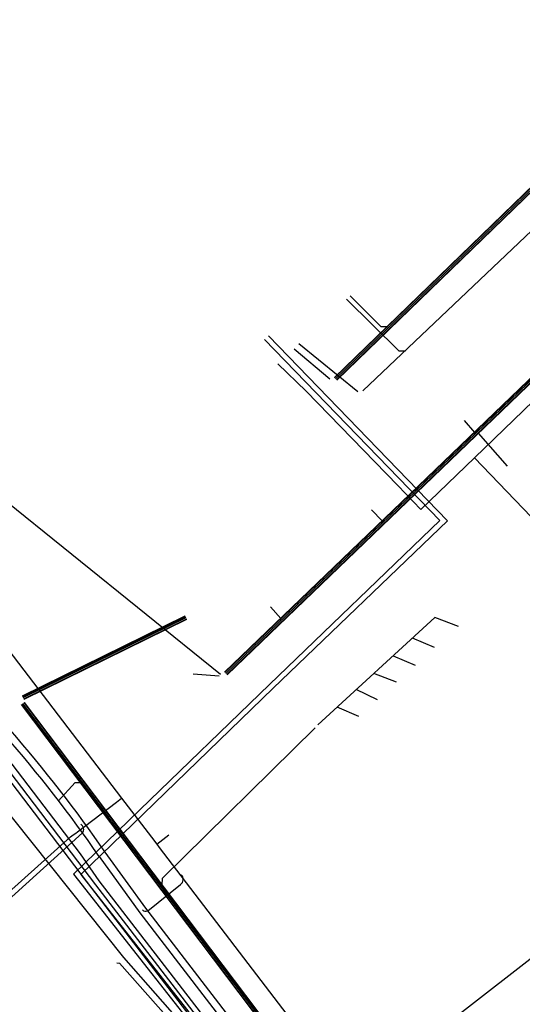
# Model space of a CAD drawing. Header units: metres. Extents: x 2695563 to 2696938, y 1260544 to 1262032.
# Tile 26 of 256: x 2695717 to 2695763, y 1261094 to 1261185. Entities that reach past the tile are written whole.
import ezdxf

# ---------------------------------------------------------------- set-up
doc = ezdxf.new("R2010")
doc.units = ezdxf.units.M
doc.header["$LTSCALE"] = 100
doc.linetypes.add('AUSGEZOGEN', pattern=[0])
for name, color, linetype in [('CAD_Cadastre des conduites_Ouvrage_Conduite', 200, 'AUSGEZOGEN'), ('Eau portable_Cadastre des conduites_Conduite', 171, 'AUSGEZOGEN'), ('EU_Cadastre des conduites', 24, 'AUSGEZOGEN'), ('Réseau électrique_Cadastre des conduite_Bord du tracé', 1, 'AUSGEZOGEN'), ('Réseau électrique_Cadastre des conduite_Tronçon de tracé', 1, 'AUSGEZOGEN'), ('TV_Cadastre des conduites_CONDUITE', 92, 'AUSGEZOGEN'), ('Télécommunications_SW_Cadastre des conduites_Bord du tracé', 94, 'AUSGEZOGEN')]:
    doc.layers.add(name, color=color, linetype=linetype)
pattern_1 = [(0, (2708005, 1273150), (6075, 6075), [6075, -6075]), (90, (2708005, 1273150), (-6075, 6075), [6075, -6075])]

# ---------------------------------------------------------------- blocks, each defined once
blk = doc.blocks.new('COMPLEXOBJECT_1767')
at = {"layer": 'Réseau électrique_Cadastre des conduite_Bord du tracé', "color": 1, "linetype": 'AUSGEZOGEN', "transparency": 33554687}
blk.add_lwpolyline([(5723.518, 11107.979), (5727.268, 11102.801), (5748.811, 11074.718), (5758.043, 11062.586), (5758.579, 11062.999), (5749.355, 11075.145), (5727.811, 11103.205), (5724.071, 11108.371)], dxfattribs=at)
for centre, radius, start, end in [((5618.031, 11035.042), 128.247, 34.66129, 40.99145), ((5618.118, 11035.092), 128.825, 34.66855, 40.99087)]:
    blk.add_arc(centre, radius, start, end, dxfattribs=at)
blk = doc.blocks.new('COMPLEXOBJECT_2515')
at = {"layer": 'Réseau électrique_Cadastre des conduite_Tronçon de tracé', "color": 1, "linetype": 'AUSGEZOGEN', "transparency": 33554687}
blk.add_line((5727.983, 11102.981), (5731.005, 11105.404), dxfattribs=at)
blk.add_arc((5730.665, 11105.872), 0.579, 306.04529, 47.01825, dxfattribs=at)

msp = doc.modelspace()

# ---------------------------------------------------------------- hatches: boundary and pattern name
at = {"layer": 'Réseau électrique_Cadastre des conduite_Bord du tracé', "lineweight": 18, "transparency": 33554687}
h = msp.add_hatch(dxfattribs=at)
h.set_pattern_fill('MUSTER', color=1, scale=6075, style=0, pattern_type=2)
h.set_pattern_definition(pattern_1)
h.paths.add_polyline_path([(2695679.87, 1261163.383), (2695679.419, 1261163.034), (2695689.253, 1261150.31), (2695701.186, 1261134.534), (2695723.796, 1261104.882), (2695740.042, 1261083.681), (2695740.44, 1261083.986), (2695724.194, 1261105.186), (2695701.614, 1261134.854), (2695689.708, 1261150.654)], flags=0)
h = msp.add_hatch(dxfattribs=at)
h.set_pattern_fill('MUSTER', color=1, scale=6075, style=0, pattern_type=2)
h.set_pattern_definition(pattern_1)
h.paths.add_polyline_path([(2695682.85, 1261163.401), (2695682.338, 1261163.001), (2695689.786, 1261152.923), (2695715.803, 1261118.975), (2695716.102, 1261118.629), (2695716.4, 1261118.283), (2695716.697, 1261117.935), (2695716.992, 1261117.587), (2695717.287, 1261117.237), (2695717.58, 1261116.886), (2695717.871, 1261116.534), (2695718.162, 1261116.181), (2695718.451, 1261115.827), (2695718.739, 1261115.472), (2695719.026, 1261115.116), (2695719.311, 1261114.759), (2695719.595, 1261114.401), (2695719.878, 1261114.042), (2695720.16, 1261113.682), (2695720.44, 1261113.321), (2695720.719, 1261112.959), (2695720.997, 1261112.596), (2695721.273, 1261112.232), (2695721.548, 1261111.867), (2695721.822, 1261111.501), (2695722.095, 1261111.134), (2695722.366, 1261110.767), (2695722.636, 1261110.398), (2695722.904, 1261110.028), (2695723.172, 1261109.657), (2695723.438, 1261109.285), (2695723.702, 1261108.913), (2695723.965, 1261108.539), (2695724.227, 1261108.164), (2695724.488, 1261107.789), (2695728.238, 1261102.611), (2695749.781, 1261074.528), (2695759.013, 1261062.396), (2695759.549, 1261062.809), (2695750.325, 1261074.955), (2695728.781, 1261103.015), (2695725.041, 1261108.181), (2695724.779, 1261108.558), (2695724.517, 1261108.933), (2695724.252, 1261109.308), (2695723.987, 1261109.682), (2695723.72, 1261110.055), (2695723.452, 1261110.427), (2695723.182, 1261110.798), (2695722.912, 1261111.168), (2695722.639, 1261111.537), (2695722.366, 1261111.905), (2695722.091, 1261112.272), (2695721.815, 1261112.638), (2695721.538, 1261113.004), (2695721.259, 1261113.368), (2695720.979, 1261113.731), (2695720.698, 1261114.093), (2695720.416, 1261114.454), (2695720.132, 1261114.815), (2695719.847, 1261115.174), (2695719.56, 1261115.532), (2695719.273, 1261115.889), (2695718.984, 1261116.245), (2695718.694, 1261116.6), (2695718.402, 1261116.954), (2695718.109, 1261117.307), (2695717.815, 1261117.659), (2695717.52, 1261118.01), (2695717.224, 1261118.36), (2695716.926, 1261118.709), (2695716.627, 1261119.056), (2695716.327, 1261119.403), (2695690.371, 1261153.278)], flags=0)

# ---------------------------------------------------------------- linework, layer by layer
at = {"layer": 'CAD_Cadastre des conduites_Ouvrage_Conduite', "color": 200, "linetype": 'AUSGEZOGEN', "transparency": 33554687}
for points in [[(2695740.051, 1261155.69), (2695756.516, 1261138.68), (2695740.485, 1261123.258), (2695728.579, 1261111.717), (2695722.814, 1261106.12), (2695737.554, 1261087.32), (2695718.347, 1261069.838), (2695715.141, 1261073.366)], [(2695739.69, 1261155.344), (2695755.808, 1261138.692), (2695740.137, 1261123.618), (2695728.231, 1261112.075), (2695722.144, 1261106.166), (2695736.874, 1261087.378), (2695718.381, 1261070.544), (2695715.513, 1261073.701)]]:
    msp.add_lwpolyline(points, dxfattribs=at)
at = {"layer": 'Eau portable_Cadastre des conduites_Conduite', "color": 7, "linetype": 'AUSGEZOGEN', "transparency": 33554687}
for p, q in [((2695758.981, 1261144.46), (2695764.187, 1261139.027)), ((2695729.785, 1261108.914), (2695730.897, 1261109.764))]:
    msp.add_line(p, q, dxfattribs=at)
for points in [[(2695740.921, 1261153.122), (2695743.524, 1261150.588), (2695751.937, 1261141.91), (2695754.06, 1261139.72), (2695758.981, 1261144.46), (2695765.316, 1261150.563), (2695775.562, 1261160.425), (2695782.787, 1261167.378), (2695791.516, 1261175.733), (2695800.176, 1261184.009), (2695805.418, 1261189.018), (2695817.648, 1261200.757), (2695819.235, 1261202.255), (2695819.781, 1261202.77), (2695825.707, 1261208.454), (2695800.263, 1261234.988), (2695779.404, 1261256.624), (2695777.387, 1261258.64), (2695776.43, 1261258.663), (2695773.323, 1261256.692), (2695762.522, 1261247.181), (2695762.048, 1261246.733), (2695761.383, 1261245.157), (2695753.92, 1261238.02)], [(2695681.516, 1261172.149), (2695682.158, 1261171.306), (2695703.333, 1261143.553), (2695710.734, 1261133.857), (2695726.555, 1261113.14), (2695729.29, 1261109.562), (2695729.785, 1261108.914), (2695730.018, 1261108.608), (2695762.123, 1261066.554), (2695762.457, 1261066.117)], [(2695721.863, 1261109.585), (2695722.096, 1261109.761), (2695722.337, 1261109.944), (2695722.497, 1261110.065), (2695726.076, 1261112.777), (2695726.555, 1261113.14)], [(2695694.63, 1261092.44), (2695698.17, 1261088.46), (2695708.92, 1261097.99), (2695721.863, 1261109.585)]]:
    msp.add_lwpolyline(points, dxfattribs=at)
at = {"layer": 'EU_Cadastre des conduites', "linetype": 'AUSGEZOGEN', "transparency": 33554687}
for p, q in [((2695746.109, 1261151.86), (2695782.031, 1261186.659)), ((2695746.123, 1261151.846), (2695782.045, 1261186.645)), ((2695746.136, 1261151.832), (2695782.058, 1261186.631)), ((2695746.318, 1261151.644), (2695782.24, 1261186.443)), ((2695746.331, 1261151.63), (2695782.253, 1261186.429)), ((2695746.345, 1261151.616), (2695782.267, 1261186.415)), ((2695736.014, 1261124.75), (2695767.633, 1261155.165)), ((2695736.028, 1261124.736), (2695767.647, 1261155.151)), ((2695736.042, 1261124.722), (2695767.661, 1261155.137)), ((2695736.222, 1261124.534), (2695767.841, 1261154.949)), ((2695736.236, 1261124.52), (2695767.855, 1261154.935)), ((2695736.25, 1261124.506), (2695767.869, 1261154.921)), ((2695732.377, 1261129.881), (2695717.41, 1261122.52)), ((2695732.386, 1261129.864), (2695717.419, 1261122.503)), ((2695732.395, 1261129.846), (2695717.428, 1261122.485)), ((2695732.509, 1261129.612), (2695717.542, 1261122.251)), ((2695732.518, 1261129.594), (2695717.551, 1261122.233)), ((2695732.527, 1261129.577), (2695717.56, 1261122.216)), ((2695717.552, 1261121.937), (2695762.154, 1261062.839)), ((2695717.568, 1261121.949), (2695762.17, 1261062.851)), ((2695717.584, 1261121.961), (2695762.186, 1261062.863)), ((2695717.312, 1261121.757), (2695761.914, 1261062.659)), ((2695717.328, 1261121.769), (2695761.93, 1261062.671)), ((2695717.344, 1261121.781), (2695761.946, 1261062.683))]:
    msp.add_line(p, q, dxfattribs=at)
at = {"layer": 'EU_Cadastre des conduites', "color": 255, "transparency": 33554687}
for p, q in [((2695746.227, 1261151.738), (2695782.149, 1261186.537)), ((2695736.132, 1261124.628), (2695767.751, 1261155.043)), ((2695732.452, 1261129.729), (2695717.485, 1261122.368)), ((2695717.448, 1261121.859), (2695762.05, 1261062.761))]:
    msp.add_line(p, q, dxfattribs=at)
at = {"layer": 'EU_Cadastre des conduites', "color": 24, "linetype": 'AUSGEZOGEN', "transparency": 33554687}
for p, q in [((2695748.737, 1261150.613), (2695779.346, 1261179.771)), ((2695742.408, 1261154.492), (2695745.698, 1261151.717)), ((2695742.829, 1261154.97), (2695748.258, 1261150.569)), ((2695758.049, 1261147.909), (2695758.977, 1261146.803)), ((2695762.037, 1261143.681), (2695759.369, 1261146.728)), ((2695710.049, 1261145.223), (2695735.637, 1261124.565)), ((2695749.522, 1261139.667), (2695750.502, 1261138.667)), ((2695740.249, 1261130.754), (2695741.18, 1261129.667)), ((2695755.299, 1261127), (2695753.285, 1261127.866)), ((2695751.515, 1261126.245), (2695753.53, 1261125.378)), ((2695733.12, 1261124.59), (2695735.514, 1261124.391)), ((2695751.834, 1261123.824), (2695749.746, 1261124.623)), ((2695750.065, 1261122.203), (2695748.124, 1261123.137)), ((2695748.369, 1261120.649), (2695746.354, 1261121.515))]:
    msp.add_line(p, q, dxfattribs=at)
for points in [[(2695747.212, 1261159.074), (2695752.043, 1261154.301), (2695752.634, 1261154.301)], [(2695747.56, 1261159.379), (2695750.376, 1261156.544), (2695751.018, 1261156.544)], [(2695757.524, 1261128.933), (2695755.349, 1261129.758), (2695744.585, 1261119.894)], [(2695744.337, 1261119.623), (2695730.295, 1261105.744), (2695730.234, 1261105.161)], [(2695720.706, 1261112.861), (2695722.272, 1261114.602), (2695722.703, 1261114.583)], [(2695726.118, 1261097.987), (2695726.346, 1261097.975), (2695733.454, 1261089.923), (2695733.404, 1261089.409), (2695730.023, 1261086.433), (2695729.448, 1261086.412)]]:
    msp.add_lwpolyline(points, dxfattribs=at)
at = {"layer": 'Réseau électrique_Cadastre des conduite_Bord du tracé', "color": 1, "linetype": 'AUSGEZOGEN', "transparency": 33554687}
msp.add_lwpolyline([(2695679.87, 1261163.383), (2695679.419, 1261163.034), (2695689.253, 1261150.31), (2695701.186, 1261134.534), (2695723.796, 1261104.882), (2695740.042, 1261083.681), (2695740.44, 1261083.986), (2695724.194, 1261105.186), (2695701.614, 1261134.854), (2695689.708, 1261150.654), (2695679.87, 1261163.383)], close=True, dxfattribs=at)
at = {"layer": 'Réseau électrique_Cadastre des conduite_Tronçon de tracé', "color": 1, "linetype": 'AUSGEZOGEN', "transparency": 33554687}
msp.add_line((2695710.663, 1261098.819), (2695722.958, 1261109.954), dxfattribs=at)
for centre, radius, start, end in [((2695722.522, 1261110.278), 0.543, 323.40341, 58.71263), ((2695728.762, 1261103.139), 0.397, 220.01722, 298.70154)]:
    msp.add_arc(centre, radius, start, end, dxfattribs=at)
at = {"layer": 'TV_Cadastre des conduites_CONDUITE', "color": 92, "linetype": 'AUSGEZOGEN', "transparency": 33554687}
msp.add_lwpolyline([(2695735.479, 1261088.541), (2695726.749, 1261098.48), (2695711.567, 1261117.523)], dxfattribs=at)
at = {"layer": 'Télécommunications_SW_Cadastre des conduites_Bord du tracé', "color": 94, "linetype": 'AUSGEZOGEN', "transparency": 33554687}
msp.add_lwpolyline([(2695705.324, 1261144.031), (2695698.801, 1261139.359), (2695703.865, 1261132.783), (2695722.734, 1261108.025), (2695724.445, 1261105.545), (2695742.785, 1261081.782), (2695771.506, 1261104.102), (2695766.183, 1261111.822), (2695788.594, 1261128.227)], dxfattribs=at)

# ---------------------------------------------------------------- block references
at = {"layer": 'Réseau électrique_Cadastre des conduite_Bord du tracé', "color": 1, "linetype": 'AUSGEZOGEN', "lineweight": -3, "transparency": 33554687}
msp.add_blockref('COMPLEXOBJECT_1767', (2690000.97, 1249999.81), dxfattribs=at)
at = {"layer": 'Réseau électrique_Cadastre des conduite_Tronçon de tracé', "color": 1, "linetype": 'AUSGEZOGEN', "lineweight": -3, "transparency": 33554687}
msp.add_blockref('COMPLEXOBJECT_2515', (2690000.97, 1249999.81), dxfattribs=at)

doc.saveas('drawing.dxf')
